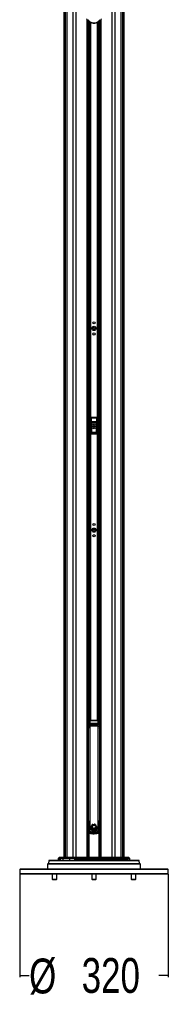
# Paper-space layout '3.5M DUO Surface Plate' of a CAD drawing. Header units: millimetres. Extents: x 20 to 26059, y 28 to 17638.
# Tile 59 of 66: x 22239 to 22879, y 1722 to 5959. Entities that reach past the tile are written whole.
import ezdxf

# ---------------------------------------------------------------- set-up
doc = ezdxf.new("R2010")
doc.units = ezdxf.units.MM
doc.layers.add('COMPONENT_GEOMETRY', color=7, linetype='Continuous')
doc.styles.add('SLDTEXTSTYLE0', font='TXT', dxfattribs={"width": 0.75})
doc.dimstyles.new('SLDDIMSTYLE1', dxfattribs={"dimtxt": 150, "dimasz": 6.604, "dimexe": 0, "dimexo": 0.0625, "dimgap": 37.5, "dimtad": 0, "dimtih": 1, "dimtoh": 1, "dimdec": 1, "dimlfac": 0.5, "dimrnd": 1e-09, "dimzin": 12, "dimdsep": 46, "dimtxsty": 'SLDTEXTSTYLE0', "dimsah": 1, "dimcen": 0.09, "dimadec": 0, "dimazin": 3, "dimtfac": 1, "dimtdec": 1, "dimtofl": 0, "dimtmove": 0, "dimatfit": 3, "dimfxl": 1, "dimfrac": 2, "dimtolj": 1, "dimtzin": 12, "dimarcsym": 0})

# ---------------------------------------------------------------- blocks, each defined once
blk = doc.blocks.new('_D_10')
at = {"layer": 'COMPONENT_GEOMETRY', "color": 7, "ltscale": 2}
for p, q in [((22239.5, 2281.8), (22239.5, 1839.4)), ((22879.5, 2281.8), (22879.5, 1839.4)), ((22239.5, 1845.7), (22280.1, 1845.7)), ((22879.5, 1845.7), (22838.9, 1845.7))]:
    blk.add_line(p, q, dxfattribs=at)
for points in [[(22239.5, 1845.7), (22246.1, 1844.7), (22246.1, 1846.7)], [(22879.5, 1845.7), (22872.9, 1846.7), (22872.9, 1844.7)]]:
    blk.add_solid(points, dxfattribs=at)
at = {"layer": 'COMPONENT_GEOMETRY', "color": 7, "ltscale": 2, "char_height": 150, "attachment_point": 1, "style": 'SLDTEXTSTYLE0'}
for s, insert in [('%%c', (22280.1, 1918.9)), ('320', (22506.4, 1921.2))]:
    blk.add_mtext(s, dxfattribs=dict(at, insert=insert))

psp = doc.layouts.new('3.5M DUO Surface Plate')

# ---------------------------------------------------------------- linework, layer by layer
at = {"color": 7, "linetype": 'Continuous', "lineweight": 25, "ltscale": 2}
for p, q in [((22429.93, 6725.12), (22429.93, 2354.33)), ((22689.06, 2354.33), (22689.06, 6725.11)), ((22534.86, 2354.33), (22534.86, 5953.56)), ((22535.48, 5953.03), (22534.86, 5953.03)), ((22584.14, 5953.03), (22583.45, 5953.03)), ((22584.14, 5953.61), (22584.14, 2354.33)), ((22546.5, 4245.33), (22546.5, 4177.33)), ((22546.67, 4245.15), (22546.5, 4245.33)), ((22547, 4229.57), (22546.67, 4245.15)), ((22547.49, 4246.33), (22547.67, 4246.15)), ((22571.5, 4246.33), (22547.49, 4246.33)), ((22547.67, 4246.15), (22547.67, 4245.52)), ((22547.67, 4246.15), (22571.32, 4246.15)), ((22547.67, 4245.52), (22548, 4229.95)), ((22571.32, 4245.52), (22547.67, 4245.52)), ((22570.99, 4229.95), (22571.32, 4245.52)), ((22571.32, 4246.15), (22571.5, 4246.33)), ((22571.32, 4246.15), (22571.32, 4245.52)), ((22572.32, 4245.15), (22571.99, 4229.57)), ((22572.5, 4245.33), (22572.32, 4245.15)), ((22572.5, 4177.33), (22572.5, 4245.33)), ((22547.08, 4183.22), (22547.08, 4222.45)), ((22547.08, 4222.45), (22548.07, 4222.45)), ((22548, 4229.95), (22570.99, 4229.95)), ((22548.07, 4222.45), (22548.07, 4183.22)), ((22570.92, 4222.45), (22548.07, 4222.45)), ((22556.47, 4206.64), (22556.52, 4210.1)), ((22559.44, 4204.86), (22556.47, 4206.64)), ((22556.52, 4210.1), (22559.55, 4211.79)), ((22562.47, 4206.55), (22559.44, 4204.86)), ((22559.55, 4211.79), (22562.52, 4210.01)), ((22562.52, 4210.01), (22562.47, 4206.55)), ((22570.92, 4183.22), (22570.92, 4222.45)), ((22571.92, 4222.45), (22570.92, 4222.45)), ((22571.92, 4222.45), (22571.92, 4183.22)), ((22547.08, 4183.22), (22548.07, 4183.22)), ((22547.49, 4176.33), (22571.5, 4176.33)), ((22547.58, 4177.4), (22571.41, 4177.4)), ((22570.96, 4181.24), (22548.03, 4181.24)), ((22548.07, 4183.22), (22570.92, 4183.22)), ((22571.92, 4183.22), (22570.92, 4183.22)), ((22534.9, 2938.33), (22534.86, 2938.33)), ((22534.9, 2926.33), (22534.9, 2940.83)), ((22534.9, 2926.09), (22534.9, 2940.83)), ((22534.9, 2911.83), (22534.9, 2926.33)), ((22534.9, 2911.83), (22534.9, 2926.09)), ((22538.49, 2941.83), (22535.9, 2941.83)), ((22538.51, 2941.83), (22535.9, 2941.83)), ((22536.5, 2925.45), (22536.5, 2932.35)), ((22536.5, 2923), (22536.5, 2925.45)), ((22538.51, 2941.81), (22539.09, 2941.76)), ((22538.62, 2941.8), (22539.09, 2941.78)), ((22541.75, 2943.39), (22541.5, 2942.88)), ((22541.5, 2942.88), (22541.5, 2942.34)), ((22577.5, 2942.34), (22541.5, 2942.34)), ((22541.5, 2930.15), (22541.5, 2926.58)), ((22577.5, 2930.15), (22541.5, 2930.15)), ((22577.25, 2943.39), (22541.75, 2943.39)), ((22564.5, 2943.56), (22554.5, 2943.56)), ((22577.5, 2942.88), (22577.25, 2943.39)), ((22577.5, 2942.34), (22577.5, 2942.88)), ((22577.5, 2926.58), (22577.5, 2930.15)), ((22579.9, 2941.76), (22580.48, 2941.81)), ((22579.9, 2941.78), (22580.37, 2941.8)), ((22583.1, 2941.83), (22580.48, 2941.83)), ((22583.1, 2941.83), (22580.5, 2941.83)), ((22582.5, 2932.35), (22582.5, 2925.45)), ((22582.5, 2925.45), (22582.5, 2923)), ((22584.1, 2911.83), (22584.1, 2940.83)), ((22584.14, 2938.33), (22584.1, 2938.33)), ((22534.86, 2914.33), (22534.9, 2914.33)), ((22535.9, 2910.83), (22536.5, 2910.83)), ((22535.9, 2910.83), (22536.5, 2910.83)), ((22536.5, 2922.39), (22536.5, 2923)), ((22536.5, 2919.41), (22541.27, 2919.41)), ((22536.5, 2510.33), (22536.5, 2919.41)), ((22541.27, 2919.41), (22541.27, 2510.33)), ((22577.72, 2919.41), (22582.5, 2919.41)), ((22577.72, 2510.33), (22577.72, 2919.41)), ((22582.5, 2923), (22582.5, 2922.39)), ((22582.5, 2919.41), (22582.5, 2510.33)), ((22582.5, 2910.83), (22583.1, 2910.83)), ((22582.5, 2910.83), (22583.1, 2910.83)), ((22584.1, 2914.33), (22584.14, 2914.33)), ((22534.86, 2503.33), (22536.59, 2503.33)), ((22535.51, 2500.71), (22535.51, 2502.71)), ((22535.51, 2500.71), (22535.51, 2462.04)), ((22536.5, 2510.33), (22541.27, 2510.33)), ((22536.5, 2509.76), (22536.5, 2510.33)), ((22582.5, 2510.33), (22577.72, 2510.33)), ((22582.45, 2503.33), (22584.14, 2503.33)), ((22582.5, 2510.33), (22582.5, 2509.76)), ((22583.48, 2502.71), (22583.48, 2500.71)), ((22583.48, 2462.04), (22583.48, 2500.71)), ((22535.87, 2458.79), (22537.76, 2458.79)), ((22545.89, 2479.42), (22545.91, 2481.84)), ((22552.61, 2481.55), (22545.89, 2479.42)), ((22545.91, 2481.84), (22551.99, 2482.51)), ((22546, 2482.64), (22546.56, 2484.94)), ((22551.99, 2482.51), (22546, 2482.64)), ((22546, 2478.43), (22552.61, 2481.55)), ((22546.69, 2475.76), (22546, 2478.43)), ((22546.56, 2484.94), (22551.38, 2483.86)), ((22553.35, 2480.79), (22546.69, 2475.76)), ((22551.38, 2483.86), (22546.84, 2485.68)), ((22547.08, 2474.82), (22553.35, 2480.79)), ((22548.68, 2472.15), (22547.08, 2474.82)), ((22552.09, 2468.96), (22549.45, 2471.22)), ((22556.75, 2467.01), (22553.21, 2468.3)), ((22554.74, 2493.46), (22558.69, 2494.62)), ((22562.39, 2466.96), (22558.25, 2466.77)), ((22567.92, 2469.4), (22563.82, 2467.32)), ((22572.05, 2474.31), (22569.15, 2470.43)), ((22573.53, 2480.79), (22572.74, 2475.92)), ((22573.53, 2479.87), (22573.53, 2479.88)), ((22581.23, 2458.79), (22583.12, 2458.79)), ((22364.63, 2340.35), (22364.29, 2327.33)), ((22365.63, 2341.33), (22559.5, 2341.33)), ((22374.02, 2341.89), (22374.02, 2341.33)), ((22374.78, 2341.89), (22374.78, 2341.33)), ((22378.17, 2341.89), (22378.17, 2341.33)), ((22381.32, 2341.83), (22381.32, 2341.33)), ((22381.32, 2341.83), (22384.51, 2341.83)), ((22381.32, 2341.83), (22381.32, 2341.33)), ((22381.32, 2341.83), (22381.32, 2341.83)), ((22383.5, 2341.89), (22383.5, 2341.83)), ((22383.79, 2341.89), (22383.79, 2341.83)), ((22383.88, 2341.89), (22383.88, 2341.83)), ((22383.92, 2341.89), (22383.92, 2341.83)), ((22384.04, 2341.89), (22384.04, 2341.83)), ((22384.12, 2341.89), (22384.12, 2341.83)), ((22384.32, 2341.89), (22384.32, 2341.83)), ((22384.4, 2341.89), (22384.4, 2341.33)), ((22384.51, 2341.89), (22384.51, 2341.33)), ((22384.58, 2341.89), (22384.58, 2341.33)), ((22385.95, 2341.83), (22385.95, 2341.33)), ((22386.28, 2341.33), (22386.28, 2341.89)), ((22387.22, 2341.89), (22387.22, 2341.83)), ((22389.84, 2341.83), (22389.84, 2341.89)), ((22390.47, 2341.89), (22390.47, 2341.83)), ((22390.84, 2341.89), (22390.84, 2341.83)), ((22392.32, 2341.89), (22392.32, 2341.83)), ((22392.48, 2341.89), (22392.48, 2341.33)), ((22392.58, 2341.83), (22392.58, 2341.33)), ((22393.54, 2341.83), (22393.54, 2341.89)), ((22393.62, 2341.83), (22393.62, 2341.89)), ((22393.91, 2341.33), (22393.91, 2341.89)), ((22394.25, 2341.83), (22397.36, 2341.83)), ((22397.36, 2341.83), (22397.36, 2341.33)), ((22405.39, 2349.39), (22405.14, 2342.29)), ((22408.97, 2353.74), (22405.97, 2350.74)), ((22418.6, 2354.33), (22410.39, 2354.33)), ((22413.69, 2349.39), (22413.45, 2342.29)), ((22413.45, 2342.29), (22425.41, 2342.29)), ((22425.58, 2349.39), (22413.69, 2349.39)), ((22417.21, 2353.74), (22414.27, 2350.74)), ((22414.27, 2350.74), (22426, 2350.74)), ((22428.12, 2353.74), (22417.21, 2353.74)), ((22418.6, 2354.33), (22429.12, 2354.33)), ((22425.58, 2349.39), (22425.41, 2342.29)), ((22425.41, 2342.29), (22453.66, 2342.29)), ((22453.83, 2349.39), (22425.58, 2349.39)), ((22428.12, 2353.74), (22426, 2350.74)), ((22426, 2350.74), (22454.25, 2350.74)), ((22456.37, 2353.74), (22428.12, 2353.74)), ((22429.12, 2354.33), (22457.37, 2354.33)), ((22453.83, 2349.39), (22453.66, 2342.29)), ((22453.66, 2342.29), (22475.98, 2342.29)), ((22476.02, 2349.39), (22453.83, 2349.39)), ((22456.37, 2353.74), (22454.25, 2350.74)), ((22454.25, 2350.74), (22476.14, 2350.74)), ((22476.73, 2353.74), (22456.37, 2353.74)), ((22457.37, 2354.33), (22477.01, 2354.33)), ((22476.02, 2349.39), (22475.98, 2342.29)), ((22643.02, 2342.29), (22475.98, 2342.29)), ((22476.02, 2349.39), (22642.97, 2349.39)), ((22476.73, 2353.74), (22476.14, 2350.74)), ((22642.85, 2350.74), (22476.14, 2350.74)), ((22476.73, 2353.74), (22642.26, 2353.74)), ((22641.98, 2354.33), (22477.01, 2354.33)), ((22559.5, 2341.33), (22753.36, 2341.33)), ((22661.62, 2354.33), (22641.98, 2354.33)), ((22642.26, 2353.74), (22642.85, 2350.74)), ((22642.26, 2353.74), (22662.62, 2353.74)), ((22664.74, 2350.74), (22642.85, 2350.74)), ((22642.97, 2349.39), (22643.02, 2342.29)), ((22642.97, 2349.39), (22665.16, 2349.39)), ((22665.33, 2342.29), (22643.02, 2342.29)), ((22689.87, 2354.33), (22661.62, 2354.33)), ((22662.62, 2353.74), (22664.74, 2350.74)), ((22662.62, 2353.74), (22690.87, 2353.74)), ((22692.99, 2350.74), (22664.74, 2350.74)), ((22665.16, 2349.39), (22665.33, 2342.29)), ((22665.16, 2349.39), (22693.41, 2349.39)), ((22693.58, 2342.29), (22665.33, 2342.29)), ((22700.39, 2354.33), (22689.87, 2354.33)), ((22690.87, 2353.74), (22692.99, 2350.74)), ((22690.87, 2353.74), (22701.78, 2353.74)), ((22704.72, 2350.74), (22692.99, 2350.74)), ((22693.41, 2349.39), (22693.58, 2342.29)), ((22693.41, 2349.39), (22705.3, 2349.39)), ((22705.54, 2342.29), (22693.58, 2342.29)), ((22700.39, 2354.33), (22708.6, 2354.33)), ((22701.78, 2353.74), (22704.72, 2350.74)), ((22705.3, 2349.39), (22705.54, 2342.29)), ((22713.02, 2350.74), (22710.02, 2353.74)), ((22713.03, 2341.83), (22713.03, 2341.33)), ((22713.85, 2342.29), (22713.6, 2349.39)), ((22715.67, 2341.33), (22715.67, 2341.89)), ((22725.08, 2341.89), (22725.08, 2341.83)), ((22725.13, 2341.89), (22725.13, 2341.83)), ((22725.15, 2341.89), (22725.15, 2341.83)), ((22725.18, 2341.89), (22725.18, 2341.83)), ((22725.24, 2341.89), (22725.24, 2341.83)), ((22725.37, 2341.89), (22725.37, 2341.83)), ((22725.97, 2341.89), (22725.97, 2341.33)), ((22728.52, 2341.33), (22728.52, 2341.89)), ((22729.15, 2341.89), (22729.15, 2341.33)), ((22729.47, 2341.83), (22729.47, 2341.89)), ((22731.77, 2341.33), (22731.77, 2341.89)), ((22734.86, 2341.83), (22734.86, 2341.89)), ((22734.95, 2341.83), (22734.95, 2341.89)), ((22735.49, 2341.33), (22735.49, 2341.89)), ((22739.26, 2341.33), (22739.26, 2341.89)), ((22742.56, 2341.33), (22742.56, 2341.89)), ((22744.64, 2341.33), (22744.64, 2341.89)), ((22744.97, 2341.33), (22744.97, 2341.89)), ((22754.71, 2327.33), (22754.36, 2340.35)), ((22242.5, 2305.33), (22239.5, 2302.33)), ((22239.5, 2302.33), (22239.5, 2284.33)), ((22333.22, 2302.33), (22239.5, 2302.33)), ((22242.5, 2305.33), (22335.34, 2305.33)), ((22879.5, 2302.33), (22333.22, 2302.33)), ((22335.34, 2305.33), (22876.5, 2305.33)), ((22361.5, 2327.33), (22359.5, 2325.33)), ((22359.5, 2325.33), (22359.5, 2305.33)), ((22559.5, 2325.33), (22359.5, 2325.33)), ((22361.5, 2327.33), (22559.5, 2327.33)), ((22559.5, 2327.33), (22757.5, 2327.33)), ((22759.5, 2325.33), (22559.5, 2325.33)), ((22759.5, 2325.33), (22757.5, 2327.33)), ((22759.5, 2305.33), (22759.5, 2325.33)), ((22879.5, 2302.33), (22876.5, 2305.33)), ((22879.5, 2284.33), (22879.5, 2302.33)), ((22239.5, 2284.33), (22242.5, 2281.33)), ((22239.5, 2284.33), (22333.22, 2284.33)), ((22335.34, 2281.33), (22242.5, 2281.33)), ((22333.22, 2284.33), (22879.5, 2284.33)), ((22876.5, 2281.33), (22335.34, 2281.33)), ((22379.5, 2281.33), (22379.5, 2260.98)), ((22379.5, 2260.98), (22381.15, 2259.33)), ((22379.5, 2260.98), (22397.79, 2260.98)), ((22381.15, 2259.33), (22396.41, 2259.33)), ((22396.41, 2259.33), (22397.84, 2259.33)), ((22397.79, 2260.98), (22399.5, 2260.98)), ((22397.84, 2259.33), (22399.5, 2260.98)), ((22399.5, 2260.98), (22399.5, 2281.33)), ((22549.5, 2281.33), (22549.5, 2260.98)), ((22549.5, 2260.98), (22551.15, 2259.33)), ((22549.5, 2260.98), (22569.5, 2260.98)), ((22551.15, 2259.33), (22567.84, 2259.33)), ((22567.84, 2259.33), (22569.5, 2260.98)), ((22569.5, 2260.98), (22569.5, 2281.33)), ((22719.5, 2281.33), (22719.5, 2260.98)), ((22719.5, 2260.98), (22721.15, 2259.33)), ((22719.5, 2260.98), (22739.5, 2260.98)), ((22721.15, 2259.33), (22737.84, 2259.33)), ((22737.84, 2259.33), (22739.5, 2260.98)), ((22739.5, 2260.98), (22739.5, 2281.33)), ((22876.5, 2281.33), (22879.5, 2284.33))]:
    psp.add_line(p, q, dxfattribs=at)
at = {"color": 8, "linetype": 'Continuous', "lineweight": 25, "ltscale": 2}
for p, q in [((22429.94, 6725.12), (22429.94, 2354.33)), ((22436.74, 2354.33), (22436.74, 6722.87)), ((22442.21, 6722.58), (22442.21, 2354.33)), ((22470.46, 2354.33), (22470.46, 6720.58)), ((22638.33, 2354.33), (22638.33, 6720.07)), ((22648.53, 6720.58), (22648.53, 2354.33)), ((22676.78, 2354.33), (22676.78, 6722.58)), ((22682.25, 6722.87), (22682.25, 2354.33)), ((22689.05, 2354.33), (22689.05, 6725.11)), ((22480.66, 6669.24), (22480.66, 2354.33)), ((22530.57, 2354.33), (22530.57, 5958.52)), ((22537.78, 2941.83), (22537.78, 5951.05)), ((22540.61, 5949.22), (22540.61, 2943.21)), ((22543.61, 2943.47), (22543.61, 5947.51)), ((22545.02, 5946.83), (22545.02, 2943.5)), ((22573.97, 2943.5), (22573.97, 5946.81)), ((22575.38, 5947.52), (22575.38, 2943.47)), ((22578.38, 2943.22), (22578.38, 5949.16)), ((22581.21, 5951.14), (22581.21, 2941.83)), ((22588.43, 5958.34), (22588.43, 2354.33)), ((22535.9, 2941.83), (22535.9, 2926.33)), ((22535.9, 2941.83), (22535.9, 2926.07)), ((22535.9, 2926.33), (22535.9, 2910.83)), ((22535.9, 2926.07), (22535.9, 2910.83)), ((22541.5, 2942.34), (22541.5, 2930.15)), ((22577.5, 2930.15), (22577.5, 2942.34)), ((22583.1, 2941.83), (22583.1, 2910.83)), ((22535.51, 2502.71), (22536.59, 2502.71)), ((22536.59, 2500.71), (22535.51, 2500.71)), ((22583.48, 2500.71), (22582.42, 2500.71)), ((22582.45, 2502.71), (22583.48, 2502.71)), ((22535.87, 2354.33), (22535.87, 2458.79)), ((22537.76, 2458.79), (22537.76, 2354.33)), ((22581.23, 2354.33), (22581.23, 2458.79)), ((22583.12, 2458.79), (22583.12, 2354.33)), ((22559.5, 2340.35), (22364.63, 2340.35)), ((22413.45, 2342.29), (22405.14, 2342.29)), ((22405.39, 2349.39), (22413.69, 2349.39)), ((22414.27, 2350.74), (22405.97, 2350.74)), ((22408.97, 2353.74), (22417.21, 2353.74)), ((22754.36, 2340.35), (22559.5, 2340.35)), ((22710.02, 2353.74), (22701.78, 2353.74)), ((22704.72, 2350.74), (22713.02, 2350.74)), ((22713.6, 2349.39), (22705.3, 2349.39)), ((22705.54, 2342.29), (22713.85, 2342.29))]:
    psp.add_line(p, q, dxfattribs=at)
at = {"color": 7, "linetype": 'Continuous', "lineweight": 25, "ltscale": 2, "flags": 128}
for points in [[(22534.86, 2460.31), (22535.13, 2460.69), (22535.26, 2460.82)], [(22476.73, 2353.74), (22476.76, 2353.87), (22476.79, 2353.99), (22476.82, 2354.09), (22476.86, 2354.17), (22476.9, 2354.24), (22476.93, 2354.29), (22476.97, 2354.32), (22477.01, 2354.33)], [(22642.26, 2353.74), (22642.23, 2353.87), (22642.2, 2353.99), (22642.17, 2354.09), (22642.13, 2354.17), (22642.1, 2354.24), (22642.06, 2354.29), (22642.02, 2354.32), (22641.98, 2354.33)]]:
    psp.add_lwpolyline(points, dxfattribs=at)
at = {"color": 8, "linetype": 'Continuous', "lineweight": 25, "ltscale": 2, "flags": 128}
for points in [[(22537.08, 2468.91), (22537.14, 2468.91), (22537.45, 2468.92), (22537.99, 2468.94), (22538.75, 2468.96), (22539.68, 2468.99), (22540.73, 2469.02), (22541.86, 2469.05)], [(22581.91, 2468.91), (22581.85, 2468.91), (22581.55, 2468.92), (22581, 2468.94), (22580.24, 2468.96), (22579.31, 2468.99), (22578.26, 2469.02), (22577.14, 2469.05)]]:
    psp.add_lwpolyline(points, dxfattribs=at)
at = {"color": 7, "linetype": 'Continuous', "lineweight": 25, "ltscale": 4}
for centre, radius in [((22559.5, 4630.33), 9), ((22559.5, 4630.33), 5.83), ((22559.5, 4654.33), 4.5), ((22559.5, 4630.33), 4.13), ((22559.5, 4606.33), 4.5), ((22559.5, 4208.33), 10), ((22559.5, 4208.33), 9.97), ((22559.5, 4208.33), 9.75), ((22559.5, 3762.33), 9), ((22559.5, 3786.33), 4.5), ((22559.5, 3762.33), 5.83), ((22559.5, 3738.33), 4.5), ((22559.5, 3762.33), 4.13)]:
    psp.add_circle(centre, radius, dxfattribs=at)
for centre, radius, start, end in [((22547.67, 4245.15), 1, 90.18084, 179.81841), ((22547.49, 4244.49), 1.05, 80.09711, 141.02798), ((22571.32, 4245.15), 1, 0.18159, 89.81916), ((22571.5, 4244.49), 1.05, 38.97202, 99.90289), ((22547.82, 4228.91), 1.05, 80.09413, 141.02496), ((22559.5, 4208.33), 3, 119.14683, 179.14683), ((22559.5, 4208.33), 3, 179.14683, 239.14683), ((22559.5, 4208.33), 3, 239.14683, 299.14683), ((22559.5, 4208.33), 3, 59.14683, 119.14683), ((22559.5, 4208.33), 3, 299.14683, 359.14683), ((22559.5, 4208.33), 3, 359.14683, 59.14683), ((22571.17, 4228.91), 1.05, 38.97504, 99.90587), ((22547.49, 4178.33), 0.937, 192.96523, 275.24838), ((22548.03, 4182.24), 1, 180.65873, 269.74699), ((22570.96, 4182.24), 1, 270.25301, 359.34127), ((22571.5, 4178.33), 0.937, 264.75162, 347.03477), ((22535.9, 2940.83), 1, 90, 180), ((22541.35, 2925.3), 4.86, 88.27772, 178.16997), ((22540.89, 2922.15), 4.47, 82.19469, 169.06259), ((22541.49, 2937.78), 5.1, 89.90819, 127.63178), ((22541.49, 2937.06), 5.28, 89.91167, 117.05653), ((22577.5, 2937.78), 5.1, 52.36822, 90.09181), ((22577.5, 2937.06), 5.28, 62.94347, 90.08833), ((22577.64, 2925.3), 4.86, 1.83003, 91.72228), ((22578.1, 2922.15), 4.47, 10.93741, 97.80531), ((22583.1, 2940.83), 1, 0, 90), ((22535.9, 2911.83), 1, 180, 270), ((22583.1, 2911.83), 1, 270, 0), ((22537.87, 2458.79), 2, 67.79185, 179.97531), ((22559.5, 2511.45), 54.93, 246.27715, 247.67071), ((22547.48, 2455.36), 10.31, 149.16392, 160.54079), ((22575.14, 2452.68), 34.02, 156.53482, 164.84929), ((22559.69, 2480.53), 13.84, 174.57632, 184.60696), ((22540.6, 2507.83), 28.9, 280.55002, 294.57239), ((22546.1, 2508.28), 26.44, 269.57505, 282.86036), ((22559.69, 2480.53), 13.84, 161.44205, 171.26478), ((22549.83, 2520.49), 38.05, 264.23199, 273.24999), ((22538.2, 2503.54), 26.29, 287.27052, 303.24982), ((22559.69, 2480.53), 13.84, 188.73522, 200.1624), ((22555.23, 2512.3), 28.7, 252.42277, 262.29992), ((22529.31, 2505.72), 34.64, 300.12791, 313.97092), ((22559.69, 2480.53), 13.84, 110.92308, 158.17558), ((22562.12, 2517.26), 35.09, 244.1715, 252.17965), ((22529.52, 2499.54), 30.32, 305.37994, 321.8112), ((22559.69, 2480.53), 13.84, 204.39198, 217.30176), ((22529.12, 2491.19), 27.3, 315.76871, 336.04373), ((22525.46, 2489.33), 30.06, 322.95646, 342.12936), ((22559.69, 2480.53), 13.84, 222.28808, 236.73372), ((22557.79, 2508.74), 14.14, 234.94908, 273.63364), ((22556.04, 2509.15), 13.58, 242.03083, 289.44489), ((22558.25, 2486.07), 6.69, 90, 335.57879), ((22514.81, 2485.33), 40.72, 336.30302, 351.80796), ((22525.23, 2478.8), 29.89, 339.42574, 1.38433), ((22559.69, 2480.53), 13.84, 242.12155, 257.73891), ((22563.96, 2469.37), 25.8, 101.77962, 110.92308), ((22528.88, 2468.65), 29.43, 356.32352, 20.40871), ((22527.57, 2472.27), 29.65, 349.76985, 12.94962), ((22534.88, 2460.55), 29.72, 13.1802, 38.17055), ((22532.5, 2463.32), 30.11, 6.95015, 31.21386), ((22559.69, 2480.53), 13.84, 264.04777, 281.25434), ((22545.85, 2456.2), 27.31, 31.41666, 57.40516), ((22541.23, 2457.04), 29.41, 24.86126, 48.91516), ((22554.06, 2449.79), 32.12, 54.4516, 73.94533), ((22548.41, 2450.08), 33.85, 45.7104, 64.57885), ((22559.69, 2480.53), 13.84, 287.39151, 306.4775), ((22561.21, 2453.82), 29.66, 65.45324, 83.93443), ((22534.94, 2454.76), 47.29, 35.54171, 50.97656), ((22533.98, 2461.14), 44.73, 28.15211, 43.18066), ((22559.69, 2480.53), 13.84, 313.14447, 333.28762), ((22559.69, 2480.53), 13.84, 340.52847, 1.07012), ((22543.85, 2452.68), 34.02, 15.15071, 23.46518), ((22559.5, 2511.45), 54.93, 292.32929, 293.72285), ((22581.12, 2458.79), 2, 0.02469, 112.20815), ((22571.51, 2455.36), 10.31, 19.45921, 30.83608), ((22582.39, 2459.33), 2, 29.32553, 64.57775), ((22365.63, 2340.33), 1, 90, 178.5), ((22404.14, 2342.33), 1, 270, 358), ((22407.39, 2349.32), 2, 135, 178), ((22410.39, 2352.33), 2, 90, 135), ((22412.46, 2342.32), 0.99, 270.56627, 358.56984), ((22415.71, 2349.33), 2.02, 135.70091, 178.12466), ((22418.6, 2352.39), 1.94, 90.08248, 135.72614), ((22424.53, 2342.19), 0.881, 281.04933, 6.52649), ((22428.04, 2349.37), 2.45, 146.26118, 179.55799), ((22429.18, 2353.08), 1.25, 92.77531, 147.94766), ((22452.78, 2342.19), 0.881, 281.0484, 6.52684), ((22456.29, 2349.37), 2.45, 146.2623, 179.55745), ((22457.43, 2353.08), 1.25, 92.77516, 147.94781), ((22474.62, 2342.07), 1.38, 327.53563, 9.39421), ((22483.6, 2349.42), 7.57, 169.98983, 180.21386), ((22635.4, 2349.42), 7.57, 359.78614, 10.01017), ((22644.38, 2342.07), 1.38, 170.60579, 212.46437), ((22661.56, 2353.08), 1.25, 32.05219, 87.22484), ((22662.7, 2349.37), 2.45, 0.44255, 33.7377), ((22666.21, 2342.19), 0.881, 173.47316, 258.9516), ((22689.81, 2353.08), 1.25, 32.05234, 87.22469), ((22690.95, 2349.37), 2.45, 0.44201, 33.73882), ((22694.46, 2342.19), 0.881, 173.47351, 258.95067), ((22700.39, 2352.39), 1.94, 44.27386, 89.91752), ((22703.28, 2349.33), 2.02, 1.87534, 44.29909), ((22706.53, 2342.32), 0.99, 181.43016, 269.43373), ((22708.6, 2352.33), 2, 45, 90), ((22711.61, 2349.32), 2, 2, 45), ((22714.85, 2342.33), 1, 182, 210.68315), ((22753.36, 2340.33), 1, 1.5, 90)]:
    psp.add_arc(centre, radius, start, end, dxfattribs=at)
at = {"color": 8, "linetype": 'Continuous', "lineweight": 25, "ltscale": 4}
for centre, radius, start, end in [((22537.05, 2513.8), 4.08, 262.15357, 270.29065), ((22581.94, 2513.8), 4.08, 269.70935, 277.84643), ((22557.5, 2511.45), 56.93, 246.55972, 247.67071), ((22536.6, 2459.34), 1.99, 66.31917, 132.10378), ((22537.87, 2481.36), 13.04, 266.5344, 272.27292), ((22544.08, 2460.83), 1.78, 158.38658, 174.41766), ((22575.06, 2460.85), 1.63, 5.27823, 21.01085), ((22582.39, 2459.34), 1.99, 64.53635, 113.69932), ((22561.49, 2511.45), 56.93, 292.32929, 293.44028)]:
    psp.add_arc(centre, radius, start, end, dxfattribs=at)
at = {"color": 7, "linetype": 'Continuous', "lineweight": 25, "ltscale": 4}
for centre, major_axis, ratio, start_param, end_param in [((22547.5, 4245.32), (-0.709, 0.709), 0.9972647, 5.4991567, 7.0672139), ((22571.49, 4245.32), (0.709, 0.709), 0.9972647, 5.4991567, 7.0672139), ((22546.08, 4222.45), (0, 19), 0.0524078, 4.712389, 5.0963614), ((22547.08, 4222.45), (0, 20), 0.0497874, 4.712389, 5.0963614), ((22571.91, 4222.45), (0, 20), 0.0497874, 1.1868239, 1.5707963), ((22572.91, 4222.45), (0, 19), 0.0524078, 1.1868239, 1.5707963), ((22546.47, 4180.29), (0, 3), 0.0524078, 3.2957494, 3.9047052), ((22547.13, 4167.1), (0, 15.25), 0.0524078, 0.1298247, 0.7631125), ((22547.02, 4183.22), (0, 1), 0.0524078, 3.2714173, 4.712389), ((22547.47, 4180.29), (0, 4), 0.0393058, 3.270191, 3.9047052), ((22548.13, 4167.1), (0, 14.25), 0.0560842, 0.1298247, 0.7631125), ((22548.02, 4183.22), (0, 2), 0.0262039, 3.2714173, 4.712389), ((22570.97, 4183.22), (0, 2), 0.0262039, 1.5707963, 3.011768), ((22570.86, 4167.1), (0, 14.25), 0.0560842, 5.5200728, 6.1533606), ((22571.52, 4180.29), (0, 4), 0.0393058, 2.3784801, 3.0129943), ((22571.97, 4183.22), (0, 1), 0.0524078, 1.5707963, 3.011768), ((22571.86, 4167.1), (0, 15.25), 0.0524078, 5.5200728, 6.1533606), ((22572.52, 4180.29), (0, 3), 0.0524078, 2.3784801, 2.9874359), ((22554.5, 2943.35), (13, 0), 0.0164506, 1.5707963, 2.9450787), ((22564.5, 2943.35), (13, 0), 0.0164506, 0.1965139, 1.5707963)]:
    psp.add_ellipse(centre, major_axis=major_axis, ratio=ratio, start_param=start_param, end_param=end_param, dxfattribs=at)
at = {"color": 8, "linetype": 'Continuous', "lineweight": 25, "ltscale": 4}
for centre, major_axis, ratio, start_param, end_param in [((22535.51, 2502.64), (4, 0), 0.0174551, 1.5707963, 1.7358167), ((22535.51, 2500.64), (2, 0), 0.0349101, 1.5707963, 1.9055588), ((22583.48, 2502.64), (4, 0), 0.0174551, 1.4057759, 1.5707963), ((22583.48, 2500.64), (2, 0), 0.0349101, 1.2360338, 1.5707963)]:
    psp.add_ellipse(centre, major_axis=major_axis, ratio=ratio, start_param=start_param, end_param=end_param, dxfattribs=at)
at = {"color": 7, "linetype": 'Continuous', "lineweight": 25, "ltscale": 2}
for points, knots in [([(22591.2, 5962.72), (22590.38, 5961.31), (22588.74, 5958.48), (22585.22, 5954.34), (22581.35, 5951.01), (22577.48, 5948.51), (22573.59, 5946.53), (22568.94, 5944.88), (22563.69, 5943.91), (22558.94, 5943.68), (22554.02, 5944.07), (22549.48, 5945.09), (22545.52, 5946.52), (22541.62, 5948.41), (22537.74, 5950.92), (22534.17, 5954.04), (22530.65, 5957.96), (22528.88, 5960.9), (22527.79, 5962.72)], [0, 0, 0, 0, 0.08827271, 0.1766531, 0.26457514, 0.31073606, 0.35683833, 0.41994484, 0.46535955, 0.50481568, 0.54410365, 0.59544421, 0.63669005, 0.67801754, 0.74714463, 0.81669804, 0.88615766, 1, 1, 1, 1]), ([(22534.41, 5959), (22535.27, 5957.59), (22536.9, 5954.93), (22540.02, 5951.69), (22543.07, 5949.31), (22545.62, 5947.74), (22548.39, 5946.42), (22551.47, 5945.31), (22555.09, 5944.49), (22559.05, 5944.18), (22562.87, 5944.36), (22567.08, 5945.14), (22570.72, 5946.43), (22573.75, 5947.96), (22576.44, 5949.68), (22578.96, 5951.73), (22582.05, 5954.91), (22583.56, 5957.36), (22584.58, 5959)], [0, 0, 0, 0, 0.1200407, 0.225864, 0.2799176, 0.3339128, 0.3735618, 0.4139756, 0.4610494, 0.4957868, 0.5305264, 0.571691, 0.6317585, 0.6775164, 0.7239131, 0.7921627, 0.860465, 1, 1, 1, 1]), ([(22547.49, 4176.33), (22547.38, 4176.34), (22547.16, 4176.36), (22546.86, 4176.53), (22546.63, 4176.78), (22546.51, 4177.06), (22546.5, 4177.25), (22546.5, 4177.33)], [0, 0, 0, 0, 0.2130806, 0.4261792, 0.6391664, 0.8530326, 1, 1, 1, 1]), ([(22572.5, 4177.33), (22572.49, 4177.21), (22572.46, 4176.99), (22572.29, 4176.68), (22572.03, 4176.46), (22571.76, 4176.34), (22571.57, 4176.33), (22571.5, 4176.33)], [0, 0, 0, 0, 0.21726297, 0.43462845, 0.64988816, 0.86340996, 1, 1, 1, 1]), ([(22539.09, 2941.78), (22539.26, 2941.75), (22539.74, 2941.66), (22540.4, 2941.39), (22540.92, 2941.02), (22540.75, 2940.49), (22539.33, 2939.39), (22537.78, 2937.3), (22536.65, 2934.6), (22536.54, 2932.94), (22536.5, 2932.35)], [0, 0, 0, 0, 0.0634667, 0.1791095, 0.2404611, 0.2863167, 0.4239452, 0.6974619, 0.8935569, 1, 1, 1, 1]), ([(22539.09, 2941.76), (22539.26, 2941.72), (22539.74, 2941.62), (22540.4, 2941.33), (22540.92, 2940.94), (22540.75, 2940.38), (22539.33, 2939.25), (22537.78, 2937.11), (22536.65, 2934.38), (22536.54, 2932.71), (22536.5, 2932.12)], [0, 0, 0, 0, 0.06346792, 0.17911041, 0.2404587, 0.28631771, 0.42394424, 0.69745889, 0.89355632, 1, 1, 1, 1]), ([(22541.8, 2943.37), (22541.74, 2943.38), (22541.18, 2943.44), (22540.01, 2943.14), (22538.76, 2942.59), (22538.26, 2941.99), (22538.12, 2941.83)], [0, 0, 0, 0, 0.049359, 0.4379726, 0.8474383, 1, 1, 1, 1]), ([(22541.74, 2943.32), (22541.23, 2943.28), (22540.18, 2943.18), (22538.89, 2942.62), (22538.34, 2942.01), (22538.18, 2941.83)], [0, 0, 0, 0, 0.3922776, 0.814928, 1, 1, 1, 1]), ([(22541.5, 2926.58), (22541.49, 2926.43), (22541.45, 2925.48), (22541.36, 2923.18), (22541.3, 2920.73), (22541.27, 2919.41)], [0, 0, 0, 0, 0.0809631, 0.5029483, 1, 1, 1, 1]), ([(22541.5, 2926.58), (22544.61, 2926.24), (22550.87, 2925.56), (22561.08, 2925.25), (22569.99, 2925.73), (22575.66, 2926.37), (22577.5, 2926.58)], [0, 0, 0, 0, 0.2612514, 0.5245178, 0.8454398, 1, 1, 1, 1]), ([(22580.88, 2941.83), (22580.71, 2942.02), (22580.15, 2942.65), (22578.88, 2943.18), (22577.74, 2943.42), (22577.21, 2943.38), (22577.14, 2943.38)], [0, 0, 0, 0, 0.1808183, 0.5966488, 0.9461893, 1, 1, 1, 1]), ([(22580.84, 2941.83), (22580.71, 2941.97), (22580.2, 2942.57), (22578.99, 2943.08), (22577.84, 2943.37), (22577.31, 2943.31), (22577.24, 2943.3)], [0, 0, 0, 0, 0.1432441, 0.5801802, 0.9447428, 1, 1, 1, 1]), ([(22577.72, 2919.41), (22577.69, 2920.73), (22577.63, 2923.18), (22577.55, 2925.48), (22577.5, 2926.43), (22577.5, 2926.58)], [0, 0, 0, 0, 0.4970517, 0.9190369, 1, 1, 1, 1]), ([(22582.5, 2932.35), (22582.48, 2932.68), (22582.42, 2934.12), (22581.51, 2936.86), (22579.89, 2939.07), (22578.59, 2940.27), (22578.08, 2940.78), (22578.24, 2941.28), (22579.09, 2941.61), (22579.68, 2941.74), (22579.9, 2941.78)], [0, 0, 0, 0, 0.0604411, 0.2587884, 0.5548917, 0.6705741, 0.7319474, 0.7778201, 0.915494, 1, 1, 1, 1]), ([(22582.5, 2932.12), (22582.48, 2932.45), (22582.42, 2933.9), (22581.51, 2936.67), (22579.89, 2938.92), (22578.59, 2940.16), (22578.08, 2940.68), (22578.24, 2941.21), (22579.09, 2941.56), (22579.68, 2941.71), (22579.9, 2941.76)], [0, 0, 0, 0, 0.0604391, 0.2587864, 0.5548906, 0.6705734, 0.7319455, 0.7778195, 0.9154944, 1, 1, 1, 1]), ([(22536.5, 2919.41), (22536.5, 2920.07), (22536.5, 2921.3), (22536.5, 2922.45), (22536.5, 2922.92), (22536.5, 2923)], [0, 0, 0, 0, 0.4969043, 0.9190107, 1, 1, 1, 1]), ([(22536.5, 2918.77), (22536.5, 2919.44), (22536.5, 2920.67), (22536.5, 2921.83), (22536.5, 2922.31), (22536.5, 2922.39)], [0, 0, 0, 0, 0.4969197, 0.9190198, 1, 1, 1, 1]), ([(22577.72, 2919.41), (22575.91, 2919.33), (22570, 2919.09), (22557.84, 2918.83), (22547.5, 2919.19), (22541.27, 2919.41)], [0, 0, 0, 0, 0.149319, 0.4868131, 1, 1, 1, 1]), ([(22582.5, 2923), (22582.5, 2922.92), (22582.5, 2922.45), (22582.5, 2921.3), (22582.5, 2920.07), (22582.5, 2919.41)], [0, 0, 0, 0, 0.0809893, 0.5030957, 1, 1, 1, 1]), ([(22582.5, 2922.39), (22582.5, 2922.31), (22582.5, 2921.83), (22582.5, 2920.67), (22582.5, 2919.44), (22582.5, 2918.77)], [0, 0, 0, 0, 0.0809802, 0.5030803, 1, 1, 1, 1]), ([(22536.56, 2510.2), (22536.55, 2503.8), (22536.53, 2490.03), (22536.92, 2476.27), (22537.13, 2468.91)], [0, 0, 0, 0, 0.4652847, 1, 1, 1, 1]), ([(22536.56, 2509.62), (22536.55, 2503.22), (22536.53, 2489.46), (22536.92, 2475.7), (22537.13, 2468.34)], [0, 0, 0, 0, 0.4652932, 1, 1, 1, 1]), ([(22541.27, 2510.33), (22541.28, 2505.24), (22541.32, 2491.48), (22541.65, 2477.72), (22541.86, 2469.05)], [0, 0, 0, 0, 0.370217, 1, 1, 1, 1]), ([(22577.14, 2469.05), (22577.35, 2477.72), (22577.68, 2491.48), (22577.71, 2505.24), (22577.72, 2510.33)], [0, 0, 0, 0, 0.629783, 1, 1, 1, 1]), ([(22581.89, 2468.91), (22581.97, 2471.68), (22582.33, 2484.15), (22582.57, 2497.96), (22582.47, 2509), (22582.46, 2510.33)], [0, 0, 0, 0, 0.2003863, 0.90333094, 1, 1, 1, 1]), ([(22534.86, 2462.36), (22534.97, 2462.31), (22535.38, 2462.1), (22536.06, 2461.77), (22536.76, 2461.45), (22537.25, 2461.23), (22537.35, 2461.19), (22537.4, 2461.17)], [0, 0, 0, 0, 0.0867008, 0.3303658, 0.556868, 0.7773319, 1, 1, 1, 1]), ([(22535.28, 2460.8), (22535.33, 2460.86), (22535.51, 2461.05), (22535.89, 2461.22), (22536.33, 2461.33), (22536.7, 2461.34), (22536.99, 2461.3), (22537.2, 2461.24), (22537.31, 2461.2), (22537.36, 2461.19), (22537.36, 2461.18)], [0, 0, 0, 0, 0.1087122, 0.3437095, 0.5423801, 0.70777, 0.8388492, 0.9331857, 0.9898737, 1, 1, 1, 1]), ([(22537.09, 2468.92), (22537.09, 2468.88), (22537.02, 2468.11), (22537.42, 2466.61), (22538.35, 2464.6), (22539.86, 2462.96), (22541.25, 2461.97), (22542.13, 2461.68), (22542.32, 2461.61)], [0, 0, 0, 0, 0.0124289, 0.2430283, 0.4738371, 0.7068831, 0.9369463, 1, 1, 1, 1]), ([(22537.09, 2468.35), (22537.09, 2468.31), (22537.02, 2467.54), (22537.42, 2466.03), (22538.35, 2464.03), (22539.86, 2462.38), (22541.27, 2461.39), (22542.17, 2461.09), (22542.38, 2461.02)], [0, 0, 0, 0, 0.0123499, 0.2414023, 0.4707179, 0.7022664, 0.9309057, 1, 1, 1, 1]), ([(22581.23, 2458.79), (22578.72, 2457.88), (22573.65, 2456.05), (22565.19, 2454.59), (22556.06, 2454.37), (22546.62, 2455.65), (22540.67, 2457.76), (22537.76, 2458.79)], [0, 0, 0, 0, 0.17977433, 0.36321619, 0.57484353, 0.79257305, 1, 1, 1, 1]), ([(22538.63, 2460.64), (22541.42, 2459.65), (22547.05, 2457.64), (22556.11, 2456.39), (22564.82, 2456.57), (22573.03, 2457.98), (22577.9, 2459.75), (22580.36, 2460.64)], [0, 0, 0, 0, 0.2074795, 0.4190313, 0.6367472, 0.8165183, 1, 1, 1, 1]), ([(22541.86, 2469.05), (22541.88, 2468.8), (22541.95, 2468.2), (22542.35, 2467.43), (22543.01, 2466.69), (22543.59, 2466.4), (22543.94, 2466.23)], [0, 0, 0, 0, 0.20845111, 0.48516536, 0.68641014, 1, 1, 1, 1]), ([(22576.68, 2461.58), (22576.14, 2461.37), (22573.12, 2460.23), (22567.41, 2458.79), (22559.52, 2458.1), (22551.65, 2458.78), (22545.93, 2460.21), (22542.9, 2461.35), (22542.31, 2461.58)], [0, 0, 0, 0, 0.050075, 0.2749841, 0.49989, 0.7230613, 0.9462342, 1, 1, 1, 1]), ([(22576.68, 2461), (22576.14, 2460.79), (22573.12, 2459.65), (22567.41, 2458.21), (22559.52, 2457.52), (22551.65, 2458.2), (22545.93, 2459.63), (22542.9, 2460.78), (22542.31, 2461)], [0, 0, 0, 0, 0.0500741, 0.2749828, 0.4998896, 0.7230611, 0.9462356, 1, 1, 1, 1]), ([(22543.94, 2466.23), (22544.47, 2466.03), (22547.19, 2465.02), (22552.36, 2463.72), (22559.7, 2463.12), (22567.44, 2463.75), (22572.49, 2465.39), (22575.05, 2466.23)], [0, 0, 0, 0, 0.0537254, 0.2738875, 0.5002054, 0.745778, 1, 1, 1, 1]), ([(22546.84, 2485.68), (22547.56, 2487.07), (22549, 2489.83), (22552.06, 2492.29), (22554.11, 2493.19), (22554.74, 2493.46)], [0, 0, 0, 0, 0.4088188, 0.8176277, 1, 1, 1, 1]), ([(22554.06, 2480.1), (22553.35, 2478.68), (22551.91, 2475.79), (22549.77, 2473.37), (22548.68, 2472.15)], [0, 0, 0, 0, 0.4921363, 1, 1, 1, 1]), ([(22549.45, 2471.22), (22550.39, 2472.58), (22552.3, 2475.35), (22553.47, 2478.5), (22554.06, 2480.1)], [0, 0, 0, 0, 0.4929531, 1, 1, 1, 1]), ([(22549.67, 2497.16), (22551.09, 2496.58), (22553.92, 2495.42), (22557.78, 2495.51), (22559.9, 2496.15), (22560.56, 2496.35)], [0, 0, 0, 0, 0.40731149, 0.81462962, 1, 1, 1, 1]), ([(22558.69, 2494.62), (22557.08, 2494.66), (22553.86, 2494.74), (22551.07, 2496.35), (22549.67, 2497.16)], [0, 0, 0, 0, 0.4994666, 1, 1, 1, 1]), ([(22558.25, 2492.76), (22557.5, 2492.68), (22556, 2492.54), (22553.99, 2491.38), (22552.47, 2489.69), (22551.6, 2487.57), (22551.48, 2485.28), (22552.12, 2483.09), (22553.46, 2481.23), (22555.33, 2479.91), (22557.53, 2479.3), (22559.82, 2479.44), (22561.92, 2480.33), (22563.47, 2481.71), (22564.09, 2482.84), (22564.34, 2483.31)], [0, 0, 0, 0, 0.0786963, 0.1573915, 0.2360909, 0.3148007, 0.3934984, 0.4721792, 0.550866, 0.6295728, 0.7082788, 0.7869751, 0.8656636, 0.9443566, 1, 1, 1, 1]), ([(22555.11, 2479.52), (22554.79, 2477.73), (22554.14, 2474.11), (22552.78, 2470.69), (22552.09, 2468.96)], [0, 0, 0, 0, 0.4954074, 1, 1, 1, 1]), ([(22553.21, 2468.3), (22553.79, 2470.09), (22554.97, 2473.74), (22555.06, 2477.57), (22555.11, 2479.52)], [0, 0, 0, 0, 0.4907587, 1, 1, 1, 1]), ([(22556.46, 2478.92), (22556.75, 2477.3), (22557.34, 2474.01), (22557.22, 2469.99), (22556.85, 2467.66), (22556.75, 2467.01)], [0, 0, 0, 0, 0.41092386, 0.83375908, 1, 1, 1, 1]), ([(22558.25, 2466.77), (22558.28, 2468.4), (22558.32, 2471.71), (22557.53, 2475.79), (22556.73, 2478.15), (22556.46, 2478.92)], [0, 0, 0, 0, 0.39547912, 0.80240946, 1, 1, 1, 1]), ([(22564.72, 2491.5), (22564.56, 2491.57), (22564.1, 2491.79), (22563.01, 2491.71), (22561.61, 2492.16), (22559.99, 2492.7), (22558.83, 2492.74), (22558.25, 2492.76)], [0, 0, 0, 0, 0.0766786, 0.2283283, 0.480719, 0.7367172, 1, 1, 1, 1]), ([(22558.25, 2492.76), (22559.07, 2492.71), (22560.59, 2492.63), (22562.31, 2491.81), (22563.58, 2491.76), (22564.29, 2491.72), (22564.6, 2491.55), (22564.72, 2491.5)], [0, 0, 0, 0, 0.3699321, 0.6829786, 0.8410309, 0.9422539, 1, 1, 1, 1]), ([(22558.25, 2492.76), (22559.47, 2492.56), (22561.22, 2492.28), (22563.14, 2491.74), (22564.13, 2491.76), (22564.52, 2491.58), (22564.72, 2491.5)], [0, 0, 0, 0, 0.5598874, 0.8057962, 0.9035606, 1, 1, 1, 1]), ([(22558.25, 2478.92), (22559.04, 2477.45), (22560.66, 2474.47), (22561.88, 2470.36), (22562.26, 2467.81), (22562.39, 2466.96)], [0, 0, 0, 0, 0.39255261, 0.79649078, 1, 1, 1, 1]), ([(22563.82, 2467.32), (22563.37, 2468.91), (22562.45, 2472.12), (22560.42, 2475.98), (22558.83, 2478.13), (22558.25, 2478.92)], [0, 0, 0, 0, 0.3811394, 0.7733008, 1, 1, 1, 1]), ([(22566.6, 2491.75), (22566.64, 2492.13), (22566.72, 2492.89), (22566.34, 2494.05), (22565.62, 2495.14), (22564.49, 2496.07), (22562.87, 2496.61), (22561.49, 2496.63), (22560.7, 2496.39), (22560.56, 2496.35)], [0, 0, 0, 0, 0.1258466, 0.2510583, 0.3934044, 0.5575646, 0.7264661, 0.9521022, 1, 1, 1, 1]), ([(22566.6, 2491.75), (22566.64, 2492.13), (22566.72, 2492.89), (22566.24, 2494.35), (22565.02, 2495.85), (22562.81, 2496.73), (22561.31, 2496.47), (22560.56, 2496.35)], [0, 0, 0, 0, 0.1258734, 0.2511602, 0.5007253, 0.7496375, 1, 1, 1, 1]), ([(22560.56, 2496.35), (22561.17, 2496.46), (22562.29, 2496.67), (22563.98, 2496.32), (22565.33, 2495.46), (22566.28, 2494.22), (22566.74, 2492.92), (22566.64, 2492.08), (22566.6, 2491.75)], [0, 0, 0, 0, 0.2033049, 0.3772317, 0.5573781, 0.7229111, 0.8900663, 1, 1, 1, 1]), ([(22560.56, 2479.21), (22561.73, 2478.08), (22564.12, 2475.78), (22566.45, 2472.35), (22567.56, 2470.13), (22567.92, 2469.4)], [0, 0, 0, 0, 0.3959351, 0.8033569, 1, 1, 1, 1]), ([(22569.15, 2470.43), (22568.3, 2471.69), (22566.57, 2474.22), (22563.58, 2477.12), (22561.43, 2478.6), (22560.56, 2479.21)], [0, 0, 0, 0, 0.3664215, 0.7434704, 1, 1, 1, 1]), ([(22562.95, 2480.65), (22564.57, 2479.8), (22567.87, 2478.06), (22570.64, 2475.57), (22572.05, 2474.31)], [0, 0, 0, 0, 0.4931822, 1, 1, 1, 1]), ([(22572.74, 2475.92), (22571.23, 2476.9), (22568.17, 2478.9), (22564.7, 2480.06), (22562.95, 2480.65)], [0, 0, 0, 0, 0.4927114, 1, 1, 1, 1]), ([(22564.25, 2493.89), (22564.26, 2493.91), (22564.29, 2493.95), (22564.37, 2494.01), (22564.5, 2494.04), (22564.72, 2494.03), (22564.99, 2493.94), (22565.21, 2493.78), (22565.33, 2493.62), (22565.38, 2493.5), (22565.38, 2493.4), (22565.35, 2493.32), (22565.3, 2493.26), (22565.21, 2493.2), (22565.05, 2493.17), (22564.82, 2493.2), (22564.55, 2493.32), (22564.36, 2493.48), (22564.26, 2493.63), (22564.22, 2493.74), (22564.22, 2493.83), (22564.24, 2493.87), (22564.25, 2493.89)], [0, 0, 0, 0, 0.0245106, 0.0489215, 0.0887838, 0.1535274, 0.255543, 0.3608773, 0.4093265, 0.4500827, 0.4770882, 0.5042486, 0.5276257, 0.5576558, 0.6023904, 0.6762556, 0.7855105, 0.8729196, 0.9199239, 0.9562111, 0.9822341, 1, 1, 1, 1]), ([(22564.34, 2483.31), (22565.9, 2483.08), (22569.07, 2482.61), (22572.03, 2481.4), (22573.53, 2480.79)], [0, 0, 0, 0, 0.4934473, 1, 1, 1, 1]), ([(22573.42, 2482.25), (22572.14, 2483.92), (22569.55, 2487.3), (22566.34, 2490.09), (22564.72, 2491.5)], [0, 0, 0, 0, 0.4954426, 1, 1, 1, 1]), ([(22566.6, 2491.75), (22567.88, 2490.29), (22570.47, 2487.35), (22572.43, 2483.96), (22573.42, 2482.25)], [0, 0, 0, 0, 0.4956916, 1, 1, 1, 1]), ([(22575.05, 2466.23), (22575.13, 2466.26), (22575.55, 2466.43), (22576.22, 2466.9), (22576.76, 2467.62), (22577.06, 2468.36), (22577.11, 2468.79), (22577.14, 2469.05)], [0, 0, 0, 0, 0.0701639, 0.3615771, 0.6522776, 0.7852951, 1, 1, 1, 1]), ([(22576.67, 2461.6), (22577.32, 2461.9), (22578.69, 2462.52), (22580.34, 2464.18), (22581.46, 2466.23), (22581.95, 2467.9), (22581.88, 2468.79), (22581.87, 2468.92)], [0, 0, 0, 0, 0.2229137, 0.4718267, 0.7179358, 0.9604753, 1, 1, 1, 1]), ([(22576.67, 2461.03), (22577.32, 2461.33), (22578.69, 2461.95), (22580.34, 2463.61), (22581.46, 2465.66), (22581.95, 2467.33), (22581.88, 2468.22), (22581.87, 2468.34)], [0, 0, 0, 0, 0.2228281, 0.4718373, 0.7180738, 0.9607854, 1, 1, 1, 1]), ([(22581.59, 2461.17), (22581.6, 2461.17), (22581.63, 2461.18), (22581.85, 2461.28), (22582.49, 2461.57), (22583.31, 2461.95), (22583.9, 2462.25), (22584.14, 2462.37)], [0, 0, 0, 0, 0.0356621, 0.2737864, 0.5355226, 0.8151791, 1, 1, 1, 1])]:
    psp.add_open_spline(points, degree=3, knots=knots, dxfattribs=at)

# ---------------------------------------------------------------- dimensions: what is measured, and where the dimension line sits
at = {"layer": 'COMPONENT_GEOMETRY', "color": 7, "ltscale": 2}
dim = psp.add_linear_dim(base=(22239.5, 1845.73), p1=(22879.5, 2284.33), p2=(22239.5, 2284.33), text='%%c<>', dimstyle='SLDDIMSTYLE1', dxfattribs=at)
dim.commit()
dim.dimension.update_dxf_attribs({"geometry": '_D_10', "text_midpoint": (22559.5, 1845.73), "dimtype": 160})

doc.saveas('drawing.dxf')
